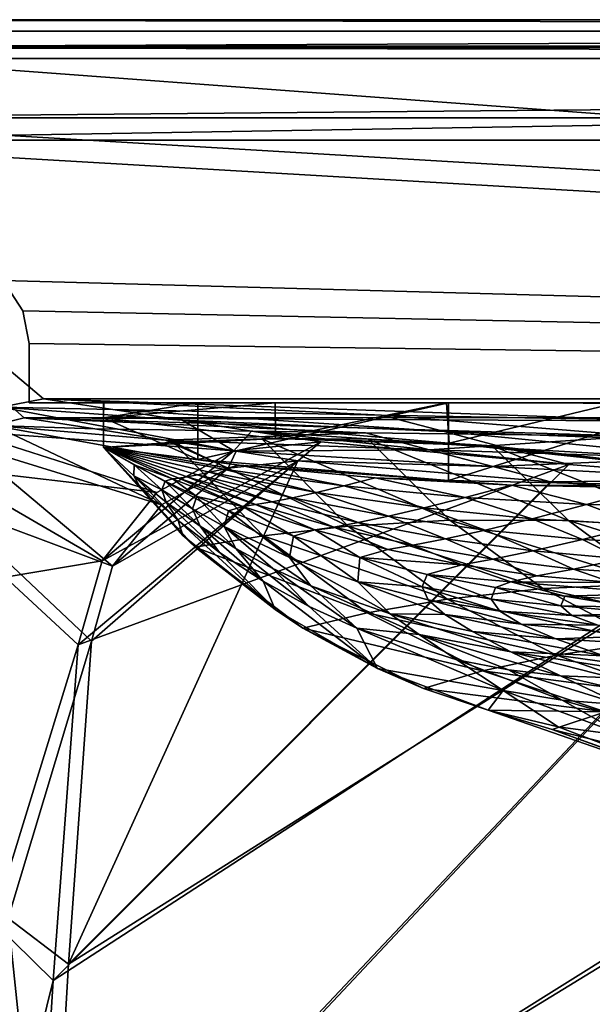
# Model space of a CAD drawing. Header units: metres. Extents: x -904 to 0, y -908 to 0.
# Tile 62 of 154: x -841 to -764, y -132 to 0. Entities that reach past the tile are written whole.
import ezdxf

# ---------------------------------------------------------------- set-up
doc = ezdxf.new("R2010")
doc.units = ezdxf.units.M

msp = doc.modelspace()

# ---------------------------------------------------------------- linework, layer by layer
at = {"layer": 'None'}
for points in [[(-885.9776, -3.567204, 2063.059814), (-239.308899, -51.564125, 2063.059814), (-25.973949, -3.563107, 2063.059814)], [(-885.9776, -3.567204, 2050.059814), (-25.973949, -3.563107, 2050.059814), (-885.977478, -3.567204, 176.059662)], [(-885.9776, -3.567204, 2063.059814), (-25.973949, -3.563107, 2063.059814), (-885.9776, -3.567204, 2050.059814)], [(-25.973949, -3.563107, 2063.059814), (-25.973949, -3.563107, 2050.059814), (-885.9776, -3.567204, 2050.059814)], [(-843.492188, -35.081711, 2063.059814), (-239.308899, -51.564125, 2063.059814), (-885.9776, -3.567204, 2063.059814)], [(-25.973949, -3.563107, 163.059692), (-239.308899, -51.564125, 163.059692), (-885.977478, -3.567204, 163.059692)], [(-885.977478, -3.567204, 163.059692), (-885.977478, -3.567204, 176.059662), (-25.973949, -3.563107, 163.059692)], [(-885.977478, -3.567204, 176.059662), (-25.973949, -3.563107, 176.059692), (-25.973949, -3.563107, 163.059692)], [(-885.977478, -3.567204, 176.059662), (-25.973949, -3.563107, 2050.059814), (-25.973949, -3.563107, 176.059692)], [(-239.308899, -51.564125, 163.059692), (-843.492188, -35.081711, 163.059692), (-885.977478, -3.567204, 163.059692)], [(-840.820007, -39.149845, 2063.059814), (-843.492188, -35.081711, 2063.059814), (-840.820007, -39.149845, 163.059692)], [(-843.492188, -35.081711, 2063.059814), (-843.492188, -35.081711, 163.059692), (-840.820007, -39.149845, 163.059692)], [(-843.492188, -35.081711, 2063.059814), (-840.820007, -39.149845, 2063.059814), (-239.308899, -51.564125, 2063.059814)], [(-239.308899, -51.564125, 163.059692), (-840.820007, -39.149845, 163.059692), (-843.492188, -35.081711, 163.059692)], [(-839.977417, -43.566975, 2063.059814), (-840.820007, -39.149845, 2063.059814), (-839.977417, -43.566975, 163.059692)], [(-840.820007, -39.149845, 2063.059814), (-840.820007, -39.149845, 163.059692), (-839.977417, -43.566975, 163.059692)], [(-840.820007, -39.149845, 2063.059814), (-839.977417, -43.566975, 2063.059814), (-239.308899, -51.564125, 2063.059814)], [(-839.977417, -43.566975, 163.059692), (-840.820007, -39.149845, 163.059692), (-239.308899, -51.564125, 163.059692)], [(-839.977356, -51.567074, 2063.059814), (-839.977417, -43.566975, 2063.059814), (-839.977356, -51.567074, 163.059692)], [(-839.977417, -43.566975, 2063.059814), (-839.977417, -43.566975, 163.059692), (-839.977356, -51.567074, 163.059692)], [(-239.308899, -51.564125, 2063.059814), (-839.977417, -43.566975, 2063.059814), (-839.977356, -51.567074, 2063.059814)], [(-839.977356, -51.567074, 163.059692), (-839.977417, -43.566975, 163.059692), (-239.308899, -51.564125, 163.059692)], [(-839.977356, -51.567074, 163.059692), (-467.23175, -51.787033, 179.151764), (-488.43335, -51.452713, 181.242859)], [(-488.43335, -51.452713, 181.242859), (-509.100311, -51.598892, 184.762161), (-839.977356, -51.567074, 163.059692)], [(-509.100311, -51.598892, 184.762161), (-530.699768, -51.560055, 189.996307), (-839.977356, -51.567074, 163.059692)], [(-839.977356, -51.567074, 163.059692), (-530.699768, -51.560055, 189.996307), (-552.6875, -51.565384, 197.086807)], [(-239.308899, -51.564125, 163.059692), (-446.597717, -51.562679, 178.448685), (-839.977356, -51.567074, 163.059692)], [(-446.597717, -51.562679, 178.448685), (-467.23175, -51.787033, 179.151764), (-839.977356, -51.567074, 163.059692)], [(-839.977356, -51.567074, 2063.059814), (-467.355255, -51.565228, 2039.645508), (-239.308899, -51.564125, 2063.059814)], [(-519.952271, -51.565491, 2038.379517), (-467.355255, -51.565228, 2039.645508), (-839.977356, -51.567074, 2063.059814)], [(-552.6875, -51.565384, 197.086807), (-575.021118, -51.566418, 206.251297), (-839.977356, -51.567074, 163.059692)], [(-572.431702, -51.56575, 2034.584595), (-519.952271, -51.565491, 2038.379517), (-839.977356, -51.567074, 2063.059814)], [(-839.977356, -51.567074, 2063.059814), (-750.220703, -51.566608, 2041.852539), (-572.431702, -51.56575, 2034.584595)], [(-575.021118, -51.566418, 206.251297), (-716.008057, -51.565823, 218.238647), (-839.977356, -51.567074, 163.059692)], [(-839.977356, -51.567074, 163.059692), (-716.008057, -51.565823, 218.238647), (-738.241882, -51.566166, 215.407654)], [(-738.241882, -51.566166, 215.407654), (-760.885681, -51.566753, 213.048294), (-839.977356, -51.567074, 163.059692)], [(-783.547546, -51.566772, 2047.543701), (-750.220703, -51.566608, 2041.852539), (-839.977356, -51.567074, 2063.059814)], [(-760.885681, -51.566753, 213.048294), (-783.818359, -51.567078, 211.231186), (-839.977356, -51.567074, 163.059692)], [(-817.303101, -51.566936, 2049.44873), (-783.547546, -51.566772, 2047.543701), (-839.977356, -51.567074, 2063.059814)], [(-839.977356, -51.567074, 2063.059814), (-829.977356, -51.567417, 2049.44873), (-817.303101, -51.566936, 2049.44873)], [(-806.891479, -51.567104, 210.011902), (-829.9599, -51.567055, 209.390945), (-839.977356, -51.567074, 163.059692)], [(-829.9599, -51.567055, 209.390945), (-829.977356, -51.567417, 660.948853), (-839.977356, -51.567074, 163.059692)], [(-839.977356, -51.567074, 163.059692), (-829.977356, -51.567417, 660.948853), (-839.977356, -51.567074, 2063.059814)], [(-829.977356, -51.567417, 660.948853), (-829.977356, -51.567417, 2049.44873), (-839.977356, -51.567074, 2063.059814)], [(-839.977356, -51.567074, 163.059692), (-783.818359, -51.567078, 211.231186), (-806.891479, -51.567104, 210.011902)], [(-817.303101, -59.183365, 2048.105957), (-817.303101, -51.566936, 2049.44873), (-829.977356, -53.567028, 2049.096191)], [(-829.977356, -53.567028, 2049.096191), (-817.303101, -51.566936, 2049.44873), (-829.977356, -51.567417, 2049.44873)], [(-806.891479, -51.567104, 210.011902), (-829.977356, -53.567417, 209.743622), (-829.9599, -51.567055, 209.390945)], [(-829.977356, -51.567417, 660.948853), (-829.9599, -51.567055, 209.390945), (-829.977356, -53.567417, 209.743622)], [(-806.830688, -56.349186, 210.803055), (-829.977356, -53.567417, 209.743622), (-806.891479, -51.567104, 210.011902)], [(-829.977356, -53.567417, 660.948853), (-829.977356, -51.567417, 660.948853), (-829.977356, -53.567417, 209.743622)], [(-829.977356, -51.567417, 2049.44873), (-829.977356, -51.567417, 660.948853), (-829.977356, -53.567028, 2049.096191)], [(-829.977356, -51.567417, 660.948853), (-829.977356, -53.567417, 660.948853), (-829.977356, -53.567028, 2049.096191)], [(-783.547546, -51.566772, 2047.543701), (-817.303101, -59.183365, 2048.105957), (-783.54895, -61.989502, 2045.689819)], [(-783.547546, -51.566772, 2047.543701), (-817.303101, -51.566936, 2049.44873), (-817.303101, -59.183365, 2048.105957)], [(-783.818359, -51.567078, 211.231186), (-806.830688, -56.349186, 210.803055), (-806.891479, -51.567104, 210.011902)], [(-783.447571, -56.971302, 212.002502), (-806.830688, -56.349186, 210.803055), (-783.818359, -51.567078, 211.231186)], [(-760.885681, -51.566753, 213.048294), (-783.447571, -56.971302, 212.002502), (-783.818359, -51.567078, 211.231186)], [(-750.220703, -51.566608, 2041.852539), (-783.54895, -61.989502, 2045.689819), (-750.231506, -62.729321, 2039.835571)], [(-750.220703, -51.566608, 2041.852539), (-783.547546, -51.566772, 2047.543701), (-783.54895, -61.989502, 2045.689819)], [(-760.045044, -59.472603, 214.226395), (-783.447571, -56.971302, 212.002502), (-760.885681, -51.566753, 213.048294)], [(-829.977295, -57.567417, 660.948853), (-829.977356, -53.567417, 660.948853), (-829.977478, -57.567192, 627.740967)], [(-829.977356, -53.567417, 660.948853), (-829.977356, -53.567417, 209.743622), (-829.977478, -57.567192, 627.740967)], [(-829.977478, -57.567192, 627.740967), (-829.977356, -53.567417, 209.743622), (-829.977051, -57.567383, 210.448822)], [(-829.977295, -57.567417, 2048.390869), (-817.303101, -59.183365, 2048.105957), (-829.977356, -53.567028, 2049.096191)], [(-829.977295, -57.567417, 2048.390869), (-829.977356, -53.567028, 2049.096191), (-829.977295, -57.567417, 1377.948853)], [(-829.977356, -53.567028, 2049.096191), (-829.977356, -53.567417, 660.948853), (-829.977295, -57.567417, 1377.948853)], [(-806.830688, -56.349186, 210.803055), (-829.977051, -57.567383, 210.448822), (-829.977356, -53.567417, 209.743622)], [(-829.977295, -57.567417, 1377.948853), (-829.977356, -53.567417, 660.948853), (-829.977295, -57.567417, 1019.241943)], [(-829.977356, -53.567417, 660.948853), (-829.977295, -57.567417, 660.948853), (-829.977295, -57.567417, 1019.241943)], [(-808.499451, -69.455406, 593.896729), (-829.977478, -57.567192, 627.740967), (-820.551208, -56.851261, 593.515869)], [(-829.977051, -57.567383, 210.448822), (-820.551208, -56.851261, 593.515869), (-829.977478, -57.567192, 627.740967)], [(-806.830688, -56.349186, 210.803055), (-808.682251, -56.373291, 559.949585), (-829.977051, -57.567383, 210.448822)], [(-808.682251, -56.373291, 559.949585), (-820.551208, -56.851261, 593.515869), (-829.977051, -57.567383, 210.448822)], [(-797.069763, -68.160744, 560.698425), (-820.551208, -56.851261, 593.515869), (-808.682251, -56.373291, 559.949585)], [(-808.499451, -69.455406, 593.896729), (-820.551208, -56.851261, 593.515869), (-797.069763, -68.160744, 560.698425)], [(-806.830688, -56.349186, 210.803055), (-794.383484, -56.421658, 527.164063), (-808.682251, -56.373291, 559.949585)], [(-797.069763, -68.160744, 560.698425), (-808.682251, -56.373291, 559.949585), (-783.368286, -67.352371, 528.251831)], [(-808.682251, -56.373291, 559.949585), (-794.383484, -56.421658, 527.164063), (-783.368286, -67.352371, 528.251831)], [(-783.447571, -56.971302, 212.002502), (-777.687378, -57.342358, 495.326935), (-806.830688, -56.349186, 210.803055)], [(-777.687378, -57.342358, 495.326935), (-794.383484, -56.421658, 527.164063), (-806.830688, -56.349186, 210.803055)], [(-783.368286, -67.352371, 528.251831), (-794.383484, -56.421658, 527.164063), (-767.424622, -67.361702, 496.708527)], [(-794.383484, -56.421658, 527.164063), (-777.687378, -57.342358, 495.326935), (-767.424622, -67.361702, 496.708527)], [(-817.647156, -70.960884, 627.740967), (-829.977478, -57.567192, 627.740967), (-808.499451, -69.455406, 593.896729)], [(-817.647156, -70.960884, 627.740967), (-819.316162, -69.390465, 660.956848), (-829.977478, -57.567192, 627.740967)], [(-819.316162, -69.390465, 660.956848), (-829.977295, -57.567417, 660.948853), (-829.977478, -57.567192, 627.740967)], [(-829.977295, -57.567417, 1019.241943), (-829.977295, -57.567417, 660.948853), (-825.165039, -62.669228, 839.72406)], [(-829.977295, -57.567417, 660.948853), (-819.316162, -69.390465, 660.956848), (-825.165039, -62.669228, 839.72406)], [(-825.858093, -59.896976, 1377.948853), (-829.977295, -57.567417, 1377.948853), (-825.881348, -61.356136, 1019.157471)], [(-829.977295, -57.567417, 1377.948853), (-829.977295, -57.567417, 1019.241943), (-825.881348, -61.356136, 1019.157471)], [(-825.881348, -61.356136, 1019.157471), (-829.977295, -57.567417, 1019.241943), (-825.165039, -62.669228, 839.72406)], [(-825.858093, -59.896976, 1377.948853), (-820.718567, -61.793884, 1542.077759), (-829.977295, -57.567417, 1377.948853)], [(-820.718567, -61.793884, 1542.077759), (-819.849792, -61.675266, 1624.141602), (-829.977295, -57.567417, 1377.948853)], [(-829.977295, -57.567417, 1377.948853), (-819.849792, -61.675266, 1624.141602), (-818.726624, -61.493801, 1706.204346)], [(-817.303101, -59.183365, 2048.105957), (-829.977295, -57.567417, 2048.390869), (-811.740112, -59.927769, 2034.453003)], [(-811.740112, -59.927769, 2034.453003), (-829.977295, -57.567417, 2048.390869), (-813.854126, -60.460445, 1952.391479)], [(-829.977295, -57.567417, 2048.390869), (-815.725525, -60.89407, 1870.329468), (-813.854126, -60.460445, 1952.391479)], [(-829.977295, -57.567417, 2048.390869), (-829.977295, -57.567417, 1377.948853), (-815.725525, -60.89407, 1870.329468)], [(-829.977295, -57.567417, 1377.948853), (-817.350769, -61.236, 1788.266846), (-815.725525, -60.89407, 1870.329468)], [(-818.726624, -61.493801, 1706.204346), (-817.350769, -61.236, 1788.266846), (-829.977295, -57.567417, 1377.948853)], [(-760.045044, -59.472603, 214.226395), (-758.643005, -59.54063, 464.616974), (-783.447571, -56.971302, 212.002502)], [(-758.643005, -59.54063, 464.616974), (-777.687378, -57.342358, 495.326935), (-783.447571, -56.971302, 212.002502)], [(-767.424622, -67.361702, 496.708527), (-777.687378, -57.342358, 495.326935), (-749.283997, -68.575119, 466.229614)], [(-777.687378, -57.342358, 495.326935), (-758.643005, -59.54063, 464.616974), (-749.283997, -68.575119, 466.229614)], [(-783.54895, -61.989502, 2045.689819), (-817.303101, -59.183365, 2048.105957), (-811.740112, -59.927769, 2034.453003)], [(-825.858093, -59.896976, 1377.948853), (-825.881348, -61.356136, 1019.157471), (-822.138, -63.253937, 1198.506348)], [(-821.679932, -62.089394, 1377.948853), (-825.858093, -59.896976, 1377.948853), (-822.138, -63.253937, 1198.506348)], [(-825.858093, -59.896976, 1377.948853), (-821.679932, -62.089394, 1377.948853), (-820.718567, -61.793884, 1542.077759)], [(-815.725525, -60.89407, 1870.329468), (-817.350769, -61.236, 1788.266846), (-804.563416, -64.314201, 1788.520508)], [(-813.854126, -60.460445, 1952.391479), (-815.725525, -60.89407, 1870.329468), (-801.3396, -63.601624, 1870.546509)], [(-801.3396, -63.601624, 1870.546509), (-815.725525, -60.89407, 1870.329468), (-804.563416, -64.314201, 1788.520508)], [(-811.740112, -59.927769, 2034.453003), (-813.854126, -60.460445, 1952.391479), (-797.625305, -62.706367, 1952.526245)], [(-797.625305, -62.706367, 1952.526245), (-813.854126, -60.460445, 1952.391479), (-801.3396, -63.601624, 1870.546509)], [(-783.54895, -61.989502, 2045.689819), (-811.740112, -59.927769, 2034.453003), (-793.427063, -61.616245, 2034.453003)], [(-793.427063, -61.616245, 2034.453003), (-811.740112, -59.927769, 2034.453003), (-797.625305, -62.706367, 1952.526245)], [(-822.138, -63.253937, 1198.506348), (-825.881348, -61.356136, 1019.157471), (-821.538818, -64.890984, 1019.069641)], [(-825.881348, -61.356136, 1019.157471), (-819.958374, -67.385284, 839.643311), (-821.538818, -64.890984, 1019.069641)], [(-825.881348, -61.356136, 1019.157471), (-825.165039, -62.669228, 839.72406), (-819.958374, -67.385284, 839.643311)], [(-821.679932, -62.089394, 1377.948853), (-822.138, -63.253937, 1198.506348), (-818.012451, -65.822189, 1198.454102)], [(-821.679932, -62.089394, 1377.948853), (-817.443665, -64.145065, 1377.948853), (-820.718567, -61.793884, 1542.077759)], [(-817.443665, -64.145065, 1377.948853), (-821.679932, -62.089394, 1377.948853), (-818.012451, -65.822189, 1198.454102)], [(-820.718567, -61.793884, 1542.077759), (-811.233337, -65.494736, 1542.235596), (-819.849792, -61.675266, 1624.141602)], [(-820.718567, -61.793884, 1542.077759), (-817.443665, -64.145065, 1377.948853), (-811.233337, -65.494736, 1542.235596)], [(-819.849792, -61.675266, 1624.141602), (-809.515015, -65.24205, 1624.357666), (-818.726624, -61.493801, 1706.204346)], [(-811.233337, -65.494736, 1542.235596), (-809.515015, -65.24205, 1624.357666), (-819.849792, -61.675266, 1624.141602)], [(-817.350769, -61.236, 1788.266846), (-818.726624, -61.493801, 1706.204346), (-807.290527, -64.856674, 1706.455444)], [(-818.726624, -61.493801, 1706.204346), (-809.515015, -65.24205, 1624.357666), (-807.290527, -64.856674, 1706.455444)], [(-804.563416, -64.314201, 1788.520508), (-817.350769, -61.236, 1788.266846), (-807.290527, -64.856674, 1706.455444)], [(-797.625305, -62.706367, 1952.526245), (-781.320801, -64.300728, 1952.658936), (-793.427063, -61.616245, 2034.453003)], [(-775.069092, -62.629826, 2034.453003), (-783.54895, -61.989502, 2045.689819), (-793.427063, -61.616245, 2034.453003)], [(-781.320801, -64.300728, 1952.658936), (-775.069092, -62.629826, 2034.453003), (-793.427063, -61.616245, 2034.453003)], [(-750.231506, -62.729321, 2039.835571), (-783.54895, -61.989502, 2045.689819), (-775.069092, -62.629826, 2034.453003)], [(-825.165039, -62.669228, 839.72406), (-819.316162, -69.390465, 660.956848), (-819.958374, -67.385284, 839.643311)], [(-818.012451, -65.822189, 1198.454102), (-822.138, -63.253937, 1198.506348), (-816.965942, -68.156616, 1018.978516)], [(-822.138, -63.253937, 1198.506348), (-821.538818, -64.890984, 1019.069641), (-816.965942, -68.156616, 1018.978516)], [(-801.3396, -63.601624, 1870.546509), (-786.84906, -65.684097, 1870.760498), (-797.625305, -62.706367, 1952.526245)], [(-786.84906, -65.684097, 1870.760498), (-781.320801, -64.300728, 1952.658936), (-797.625305, -62.706367, 1952.526245)], [(-775.069092, -62.629826, 2034.453003), (-781.320801, -64.300728, 1952.658936), (-764.966614, -65.241295, 1952.789307)], [(-756.689697, -62.967751, 2034.453003), (-750.231506, -62.729321, 2039.835571), (-775.069092, -62.629826, 2034.453003)], [(-756.689697, -62.967751, 2034.453003), (-775.069092, -62.629826, 2034.453003), (-764.966614, -65.241295, 1952.789307)], [(-764.966614, -65.241295, 1952.789307), (-748.58783, -65.526627, 1952.917114), (-756.689697, -62.967751, 2034.453003)], [(-816.965942, -68.156616, 1018.978516), (-821.538818, -64.890984, 1019.069641), (-814.388, -71.687935, 839.559021)], [(-821.538818, -64.890984, 1019.069641), (-819.958374, -67.385284, 839.643311), (-814.388, -71.687935, 839.559021)], [(-818.012451, -65.822189, 1198.454102), (-813.763428, -68.196976, 1198.400269), (-817.443665, -64.145065, 1377.948853)], [(-813.763428, -68.196976, 1198.400269), (-813.152405, -66.063393, 1377.948853), (-817.443665, -64.145065, 1377.948853)], [(-817.443665, -64.145065, 1377.948853), (-813.152405, -66.063393, 1377.948853), (-811.233337, -65.494736, 1542.235596)], [(-809.515015, -65.24205, 1624.357666), (-799.004517, -68.25634, 1624.57251), (-807.290527, -64.856674, 1706.455444)], [(-807.290527, -64.856674, 1706.455444), (-795.699463, -67.646606, 1706.703857), (-804.563416, -64.314201, 1788.520508)], [(-807.290527, -64.856674, 1706.455444), (-799.004517, -68.25634, 1624.57251), (-795.699463, -67.646606, 1706.703857)], [(-804.563416, -64.314201, 1788.520508), (-791.644836, -66.794395, 1788.770874), (-801.3396, -63.601624, 1870.546509)], [(-795.699463, -67.646606, 1706.703857), (-791.644836, -66.794395, 1788.770874), (-804.563416, -64.314201, 1788.520508)], [(-791.644836, -66.794395, 1788.770874), (-786.84906, -65.684097, 1870.760498), (-801.3396, -63.601624, 1870.546509)], [(-781.320801, -64.300728, 1952.658936), (-786.84906, -65.684097, 1870.760498), (-772.281738, -67.137718, 1870.970947)], [(-764.966614, -65.241295, 1952.789307), (-781.320801, -64.300728, 1952.658936), (-772.281738, -67.137718, 1870.970947)], [(-816.965942, -68.156616, 1018.978516), (-812.184326, -71.136299, 1018.884644), (-818.012451, -65.822189, 1198.454102)], [(-812.184326, -71.136299, 1018.884644), (-813.763428, -68.196976, 1198.400269), (-818.012451, -65.822189, 1198.454102)], [(-813.152405, -66.063393, 1377.948853), (-813.763428, -68.196976, 1198.400269), (-804.940002, -72.338348, 1198.288574)], [(-811.233337, -65.494736, 1542.235596), (-813.152405, -66.063393, 1377.948853), (-804.421814, -69.483337, 1377.948853)], [(-804.421814, -69.483337, 1377.948853), (-813.152405, -66.063393, 1377.948853), (-804.940002, -72.338348, 1198.288574)], [(-809.515015, -65.24205, 1624.357666), (-811.233337, -65.494736, 1542.235596), (-801.554932, -68.65638, 1542.393066)], [(-811.233337, -65.494736, 1542.235596), (-804.421814, -69.483337, 1377.948853), (-801.554932, -68.65638, 1542.393066)], [(-799.004517, -68.25634, 1624.57251), (-809.515015, -65.24205, 1624.357666), (-801.554932, -68.65638, 1542.393066)], [(-786.84906, -65.684097, 1870.760498), (-791.644836, -66.794395, 1788.770874), (-778.624084, -68.671196, 1789.017456)], [(-772.281738, -67.137718, 1870.970947), (-786.84906, -65.684097, 1870.760498), (-778.624084, -68.671196, 1789.017456)], [(-772.281738, -67.137718, 1870.970947), (-757.6651, -67.959587, 1871.17749), (-764.966614, -65.241295, 1952.789307)], [(-757.6651, -67.959587, 1871.17749), (-748.58783, -65.526627, 1952.917114), (-764.966614, -65.241295, 1952.789307)], [(-819.316162, -69.390465, 660.956848), (-806.900269, -79.354858, 660.695923), (-819.958374, -67.385284, 839.643311)], [(-819.958374, -67.385284, 839.643311), (-806.900269, -79.354858, 660.695923), (-814.388, -71.687935, 839.559021)], [(-783.368286, -67.352371, 528.251831), (-770.84729, -76.531425, 529.465881), (-797.069763, -68.160744, 560.698425)], [(-791.644836, -66.794395, 1788.770874), (-795.699463, -67.646606, 1706.703857), (-783.983093, -69.856628, 1706.949097)], [(-778.624084, -68.671196, 1789.017456), (-791.644836, -66.794395, 1788.770874), (-783.983093, -69.856628, 1706.949097)], [(-767.424622, -67.361702, 496.708527), (-755.866333, -75.886841, 498.220551), (-783.368286, -67.352371, 528.251831)], [(-755.866333, -75.886841, 498.220551), (-770.84729, -76.531425, 529.465881), (-783.368286, -67.352371, 528.251831)], [(-778.624084, -68.671196, 1789.017456), (-765.530029, -69.940224, 1789.259644), (-772.281738, -67.137718, 1870.970947)], [(-765.530029, -69.940224, 1789.259644), (-757.6651, -67.959587, 1871.17749), (-772.281738, -67.137718, 1870.970947)], [(-749.283997, -68.575119, 466.229614), (-738.835938, -76.369728, 467.962616), (-767.424622, -67.361702, 496.708527)], [(-738.835938, -76.369728, 467.962616), (-755.866333, -75.886841, 498.220551), (-767.424622, -67.361702, 496.708527)], [(-814.388, -71.687935, 839.559021), (-808.491455, -75.5494, 839.47168), (-816.965942, -68.156616, 1018.978516)], [(-808.491455, -75.5494, 839.47168), (-812.184326, -71.136299, 1018.884644), (-816.965942, -68.156616, 1018.978516)], [(-812.184326, -71.136299, 1018.884644), (-807.215698, -73.815018, 1018.788208), (-813.763428, -68.196976, 1198.400269)], [(-807.215698, -73.815018, 1018.788208), (-802.081726, -76.180656, 1018.689758), (-813.763428, -68.196976, 1198.400269)], [(-813.763428, -68.196976, 1198.400269), (-802.081726, -76.180656, 1018.689758), (-804.940002, -72.338348, 1198.288574)], [(-783.737427, -77.940659, 561.552246), (-808.499451, -69.455406, 593.896729), (-797.069763, -68.160744, 560.698425)], [(-804.421814, -69.483337, 1377.948853), (-795.509399, -72.346771, 1377.948853), (-801.554932, -68.65638, 1542.393066)], [(-801.554932, -68.65638, 1542.393066), (-791.714417, -71.269104, 1542.549683), (-799.004517, -68.25634, 1624.57251)], [(-801.554932, -68.65638, 1542.393066), (-795.509399, -72.346771, 1377.948853), (-791.714417, -71.269104, 1542.549683)], [(-799.004517, -68.25634, 1624.57251), (-788.348694, -70.709717, 1624.785278), (-795.699463, -67.646606, 1706.703857)], [(-791.714417, -71.269104, 1542.549683), (-788.348694, -70.709717, 1624.785278), (-799.004517, -68.25634, 1624.57251)], [(-770.84729, -76.531425, 529.465881), (-783.737427, -77.940659, 561.552246), (-797.069763, -68.160744, 560.698425)], [(-795.699463, -67.646606, 1706.703857), (-788.348694, -70.709717, 1624.785278), (-783.983093, -69.856628, 1706.949097)], [(-783.983093, -69.856628, 1706.949097), (-772.171204, -71.480919, 1707.19043), (-778.624084, -68.671196, 1789.017456)], [(-772.171204, -71.480919, 1707.19043), (-765.530029, -69.940224, 1789.259644), (-778.624084, -68.671196, 1789.017456)], [(-757.6651, -67.959587, 1871.17749), (-765.530029, -69.940224, 1789.259644), (-752.391846, -70.598877, 1789.496826)], [(-806.900269, -79.354858, 660.695923), (-819.316162, -69.390465, 660.956848), (-817.647156, -70.960884, 627.740967)], [(-794.509888, -79.80249, 594.342224), (-817.647156, -70.960884, 627.740967), (-808.499451, -69.455406, 593.896729)], [(-794.509888, -79.80249, 594.342224), (-808.499451, -69.455406, 593.896729), (-783.737427, -77.940659, 561.552246)], [(-804.421814, -69.483337, 1377.948853), (-804.940002, -72.338348, 1198.288574), (-795.755127, -75.633629, 1198.171875)], [(-795.509399, -72.346771, 1377.948853), (-804.421814, -69.483337, 1377.948853), (-795.755127, -75.633629, 1198.171875)], [(-788.348694, -70.709717, 1624.785278), (-777.57782, -72.595024, 1624.995483), (-783.983093, -69.856628, 1706.949097)], [(-783.983093, -69.856628, 1706.949097), (-777.57782, -72.595024, 1624.995483), (-772.171204, -71.480919, 1707.19043)], [(-765.530029, -69.940224, 1789.259644), (-772.171204, -71.480919, 1707.19043), (-760.293823, -72.515564, 1707.427246)], [(-752.391846, -70.598877, 1789.496826), (-765.530029, -69.940224, 1789.259644), (-760.293823, -72.515564, 1707.427246)], [(-803.156372, -81.858925, 627.740967), (-817.647156, -70.960884, 627.740967), (-794.509888, -79.80249, 594.342224)], [(-803.156372, -81.858925, 627.740967), (-806.900269, -79.354858, 660.695923), (-817.647156, -70.960884, 627.740967)], [(-808.491455, -75.5494, 839.47168), (-802.307312, -78.94381, 839.381836), (-812.184326, -71.136299, 1018.884644)], [(-802.307312, -78.94381, 839.381836), (-807.215698, -73.815018, 1018.788208), (-812.184326, -71.136299, 1018.884644)], [(-795.509399, -72.346771, 1377.948853), (-781.742615, -73.324615, 1542.704956), (-791.714417, -71.269104, 1542.549683)], [(-791.714417, -71.269104, 1542.549683), (-781.742615, -73.324615, 1542.704956), (-788.348694, -70.709717, 1624.785278)], [(-781.742615, -73.324615, 1542.704956), (-777.57782, -72.595024, 1624.995483), (-788.348694, -70.709717, 1624.785278)], [(-777.57782, -72.595024, 1624.995483), (-766.722534, -73.907089, 1625.202515), (-772.171204, -71.480919, 1707.19043)], [(-772.171204, -71.480919, 1707.19043), (-766.722534, -73.907089, 1625.202515), (-760.293823, -72.515564, 1707.427246)], [(-806.900269, -79.354858, 660.695923), (-808.491455, -75.5494, 839.47168), (-814.388, -71.687935, 839.559021)], [(-802.081726, -76.180656, 1018.689758), (-791.407471, -79.931, 1018.488159), (-804.940002, -72.338348, 1198.288574)], [(-804.940002, -72.338348, 1198.288574), (-791.407471, -79.931, 1018.488159), (-795.755127, -75.633629, 1198.171875)], [(-795.509399, -72.346771, 1377.948853), (-795.755127, -75.633629, 1198.171875), (-787.087708, -76.29068, 1288)], [(-786.436157, -74.65007, 1377.948853), (-795.509399, -72.346771, 1377.948853), (-787.087708, -76.29068, 1288)], [(-795.509399, -72.346771, 1377.948853), (-786.436157, -74.65007, 1377.948853), (-781.742615, -73.324615, 1542.704956)], [(-781.742615, -73.324615, 1542.704956), (-771.670654, -74.816589, 1542.858398), (-777.57782, -72.595024, 1624.995483)], [(-771.670654, -74.816589, 1542.858398), (-766.722534, -73.907089, 1625.202515), (-777.57782, -72.595024, 1624.995483)], [(-766.722534, -73.907089, 1625.202515), (-755.814087, -74.641838, 1625.405884), (-760.293823, -72.515564, 1707.427246)], [(-795.874756, -81.850922, 839.290039), (-807.215698, -73.815018, 1018.788208), (-802.307312, -78.94381, 839.381836)], [(-802.081726, -76.180656, 1018.689758), (-807.215698, -73.815018, 1018.788208), (-795.874756, -81.850922, 839.290039)], [(-786.436157, -74.65007, 1377.948853), (-775.150879, -75.608948, 1460.43103), (-781.742615, -73.324615, 1542.704956)], [(-781.742615, -73.324615, 1542.704956), (-775.150879, -75.608948, 1460.43103), (-771.670654, -74.816589, 1542.858398)], [(-771.670654, -74.816589, 1542.858398), (-761.530884, -75.739838, 1543.009399), (-766.722534, -73.907089, 1625.202515)], [(-761.530884, -75.739838, 1543.009399), (-755.814087, -74.641838, 1625.405884), (-766.722534, -73.907089, 1625.202515)], [(-786.436157, -74.65007, 1377.948853), (-787.087708, -76.29068, 1288), (-777.814575, -77.941223, 1287.937012)], [(-777.221619, -76.385239, 1377.948853), (-786.436157, -74.65007, 1377.948853), (-777.814575, -77.941223, 1287.937012)], [(-786.436157, -74.65007, 1377.948853), (-777.221619, -76.385239, 1377.948853), (-775.150879, -75.608948, 1460.43103)], [(-775.150879, -75.608948, 1460.43103), (-761.530884, -75.739838, 1543.009399), (-771.670654, -74.816589, 1542.858398)], [(-806.900269, -79.354858, 660.695923), (-793.103333, -87.290359, 660.488098), (-808.491455, -75.5494, 839.47168)], [(-793.103333, -87.290359, 660.488098), (-802.307312, -78.94381, 839.381836), (-808.491455, -75.5494, 839.47168)], [(-802.081726, -76.180656, 1018.689758), (-795.874756, -81.850922, 839.290039), (-787.497681, -82.738579, 928.744751)], [(-791.407471, -79.931, 1018.488159), (-802.081726, -76.180656, 1018.689758), (-787.497681, -82.738579, 928.744751)], [(-791.407471, -79.931, 1018.488159), (-784.058472, -80.023438, 1108.13501), (-795.755127, -75.633629, 1198.171875)], [(-795.755127, -75.633629, 1198.171875), (-784.058472, -80.023438, 1108.13501), (-786.300598, -78.048752, 1198.051392)], [(-787.087708, -76.29068, 1288), (-795.755127, -75.633629, 1198.171875), (-786.300598, -78.048752, 1198.051392)], [(-777.814575, -77.941223, 1287.937012), (-787.087708, -76.29068, 1288), (-776.671631, -79.560463, 1197.928345)], [(-787.087708, -76.29068, 1288), (-786.300598, -78.048752, 1198.051392), (-776.671631, -79.560463, 1197.928345)], [(-770.84729, -76.531425, 529.465881), (-757.114929, -83.752312, 530.77771), (-783.737427, -77.940659, 561.552246)], [(-777.221619, -76.385239, 1377.948853), (-777.814575, -77.941223, 1287.937012), (-768.440796, -78.859192, 1287.872437)], [(-777.221619, -76.385239, 1377.948853), (-767.885132, -77.542984, 1377.948853), (-775.150879, -75.608948, 1460.43103)], [(-767.885132, -77.542984, 1377.948853), (-777.221619, -76.385239, 1377.948853), (-768.440796, -78.859192, 1287.872437)], [(-775.150879, -75.608948, 1460.43103), (-767.885132, -77.542984, 1377.948853), (-755.966309, -77.179573, 1458.612061)], [(-775.150879, -75.608948, 1460.43103), (-755.966309, -77.179573, 1458.612061), (-761.530884, -75.739838, 1543.009399)], [(-755.866333, -75.886841, 498.220551), (-743.259094, -82.741211, 499.830872), (-770.84729, -76.531425, 529.465881)], [(-743.259094, -82.741211, 499.830872), (-757.114929, -83.752312, 530.77771), (-770.84729, -76.531425, 529.465881)], [(-769.027832, -85.47599, 562.489075), (-794.509888, -79.80249, 594.342224), (-783.737427, -77.940659, 561.552246)], [(-784.058472, -80.023438, 1108.13501), (-773.772217, -81.321571, 1107.962402), (-786.300598, -78.048752, 1198.051392)], [(-786.300598, -78.048752, 1198.051392), (-773.772217, -81.321571, 1107.962402), (-776.671631, -79.560463, 1197.928345)], [(-757.114929, -83.752312, 530.77771), (-769.027832, -85.47599, 562.489075), (-783.737427, -77.940659, 561.552246)], [(-768.440796, -78.859192, 1287.872437), (-777.814575, -77.941223, 1287.937012), (-766.965576, -80.156631, 1197.804443)], [(-777.814575, -77.941223, 1287.937012), (-776.671631, -79.560463, 1197.928345), (-766.965576, -80.156631, 1197.804443)], [(-768.440796, -78.859192, 1287.872437), (-759.029968, -79.038879, 1287.806885), (-767.885132, -77.542984, 1377.948853)], [(-767.885132, -77.542984, 1377.948853), (-758.452759, -78.114159, 1377.948853), (-755.966309, -77.179573, 1458.612061)], [(-759.029968, -79.038879, 1287.806885), (-758.452759, -78.114159, 1377.948853), (-767.885132, -77.542984, 1377.948853)], [(-793.103333, -87.290359, 660.488098), (-806.900269, -79.354858, 660.695923), (-803.156372, -81.858925, 627.740967)], [(-793.103333, -87.290359, 660.488098), (-795.874756, -81.850922, 839.290039), (-802.307312, -78.94381, 839.381836)], [(-766.965576, -80.156631, 1197.804443), (-757.286499, -79.837044, 1197.681152), (-768.440796, -78.859192, 1287.872437)], [(-757.286499, -79.837044, 1197.681152), (-759.029968, -79.038879, 1287.806885), (-768.440796, -78.859192, 1287.872437)], [(-778.972656, -87.624039, 594.839844), (-803.156372, -81.858925, 627.740967), (-794.509888, -79.80249, 594.342224)], [(-778.972656, -87.624039, 594.839844), (-794.509888, -79.80249, 594.342224), (-769.027832, -85.47599, 562.489075)], [(-791.407471, -79.931, 1018.488159), (-787.497681, -82.738579, 928.744751), (-775.158264, -85.042915, 928.531311)], [(-784.058472, -80.023438, 1108.13501), (-791.407471, -79.931, 1018.488159), (-780.348694, -82.32, 1018.283325)], [(-791.407471, -79.931, 1018.488159), (-775.158264, -85.042915, 928.531311), (-780.348694, -82.32, 1018.283325)], [(-784.058472, -80.023438, 1108.13501), (-780.348694, -82.32, 1018.283325), (-769.100037, -83.307098, 1018.078918)], [(-784.058472, -80.023438, 1108.13501), (-769.100037, -83.307098, 1018.078918), (-773.772217, -81.321571, 1107.962402)], [(-773.772217, -81.321571, 1107.962402), (-763.442993, -81.481064, 1107.791138), (-776.671631, -79.560463, 1197.928345)], [(-776.671631, -79.560463, 1197.928345), (-763.442993, -81.481064, 1107.791138), (-766.965576, -80.156631, 1197.804443)], [(-766.965576, -80.156631, 1197.804443), (-753.221802, -80.508499, 1107.624023), (-757.286499, -79.837044, 1197.681152)], [(-763.442993, -81.481064, 1107.791138), (-753.221802, -80.508499, 1107.624023), (-766.965576, -80.156631, 1197.804443)], [(-786.941162, -89.960182, 627.740967), (-803.156372, -81.858925, 627.740967), (-778.972656, -87.624039, 594.839844)], [(-786.941162, -89.960182, 627.740967), (-793.103333, -87.290359, 660.488098), (-803.156372, -81.858925, 627.740967)], [(-776.184692, -90.233307, 749.590332), (-795.874756, -81.850922, 839.290039), (-793.103333, -87.290359, 660.488098)], [(-795.874756, -81.850922, 839.290039), (-782.424622, -86.135178, 839.102722), (-787.497681, -82.738579, 928.744751)], [(-795.874756, -81.850922, 839.290039), (-776.184692, -90.233307, 749.590332), (-782.424622, -86.135178, 839.102722)], [(-769.100037, -83.307098, 1018.078918), (-757.860718, -82.87925, 1017.878784), (-773.772217, -81.321571, 1107.962402)], [(-773.772217, -81.321571, 1107.962402), (-757.860718, -82.87925, 1017.878784), (-763.442993, -81.481064, 1107.791138)], [(-787.497681, -82.738579, 928.744751), (-782.424622, -86.135178, 839.102722), (-775.490784, -87.485764, 839.008362)], [(-787.497681, -82.738579, 928.744751), (-768.475159, -88.29673, 838.914368), (-775.158264, -85.042915, 928.531311)], [(-775.490784, -87.485764, 839.008362), (-768.475159, -88.29673, 838.914368), (-787.497681, -82.738579, 928.744751)], [(-780.348694, -82.32, 1018.283325), (-762.638672, -85.599396, 928.320251), (-769.100037, -83.307098, 1018.078918)], [(-780.348694, -82.32, 1018.283325), (-775.158264, -85.042915, 928.531311), (-762.638672, -85.599396, 928.320251)], [(-769.100037, -83.307098, 1018.078918), (-750.20636, -84.398254, 928.116333), (-757.860718, -82.87925, 1017.878784)], [(-769.100037, -83.307098, 1018.078918), (-762.638672, -85.599396, 928.320251), (-750.20636, -84.398254, 928.116333)], [(-769.027832, -85.47599, 562.489075), (-757.114929, -83.752312, 530.77771), (-742.590393, -89.182762, 532.150024)], [(-753.426331, -90.956947, 563.47876), (-778.972656, -87.624039, 594.839844), (-769.027832, -85.47599, 562.489075)], [(-775.158264, -85.042915, 928.531311), (-768.475159, -88.29673, 838.914368), (-761.421204, -88.562332, 838.821289)], [(-775.158264, -85.042915, 928.531311), (-754.372375, -88.280968, 838.729675), (-762.638672, -85.599396, 928.320251)], [(-761.421204, -88.562332, 838.821289), (-754.372375, -88.280968, 838.729675), (-775.158264, -85.042915, 928.531311)], [(-753.426331, -90.956947, 563.47876), (-769.027832, -85.47599, 562.489075), (-742.590393, -89.182762, 532.150024)], [(-778.207214, -92.91716, 660.340759), (-793.103333, -87.290359, 660.488098), (-786.941162, -89.960182, 627.740967)], [(-778.207214, -92.91716, 660.340759), (-776.184692, -90.233307, 749.590332), (-793.103333, -87.290359, 660.488098)], [(-782.424622, -86.135178, 839.102722), (-768.27771, -91.545532, 749.529785), (-775.490784, -87.485764, 839.008362)], [(-776.184692, -90.233307, 749.590332), (-768.27771, -91.545532, 749.529785), (-782.424622, -86.135178, 839.102722)], [(-762.439697, -93.131081, 595.371582), (-786.941162, -89.960182, 627.740967), (-778.972656, -87.624039, 594.839844)], [(-762.439697, -93.131081, 595.371582), (-778.972656, -87.624039, 594.839844), (-753.426331, -90.956947, 563.47876)], [(-775.490784, -87.485764, 839.008362), (-768.27771, -91.545532, 749.529785), (-760.288086, -92.186218, 749.469543)], [(-775.490784, -87.485764, 839.008362), (-760.288086, -92.186218, 749.469543), (-768.475159, -88.29673, 838.914368)], [(-768.475159, -88.29673, 838.914368), (-752.272278, -92.149445, 749.410156), (-761.421204, -88.562332, 838.821289)], [(-760.288086, -92.186218, 749.469543), (-752.272278, -92.149445, 749.410156), (-768.475159, -88.29673, 838.914368)], [(-762.439697, -93.131081, 595.371582), (-778.207275, -92.91729, 627.740967), (-786.941162, -89.960182, 627.740967)], [(-778.207275, -92.91729, 627.740967), (-778.207214, -92.91716, 660.340759), (-786.941162, -89.960182, 627.740967)], [(-778.207214, -92.91716, 660.340759), (-768.78064, -95.135414, 660.282654), (-776.184692, -90.233307, 749.590332)], [(-768.78064, -95.135414, 660.282654), (-759.722168, -96.35424, 660.250793), (-776.184692, -90.233307, 749.590332)], [(-776.184692, -90.233307, 749.590332), (-759.722168, -96.35424, 660.250793), (-768.27771, -91.545532, 749.529785)], [(-759.722168, -96.35424, 660.250793), (-750.588196, -96.709656, 660.241577), (-768.27771, -91.545532, 749.529785)], [(-768.27771, -91.545532, 749.529785), (-750.588196, -96.709656, 660.241577), (-760.288086, -92.186218, 749.469543)], [(-738.155334, -106.799614, 659.977173), (-778.207214, -92.91716, 660.340759), (-778.207275, -92.91729, 627.740967)], [(-769.620239, -95.49382, 627.740967), (-778.207275, -92.91729, 627.740967), (-762.439697, -93.131081, 595.371582)], [(-778.207275, -92.91729, 627.740967), (-769.620239, -95.49382, 627.740967), (-738.155334, -106.799614, 659.977173)], [(-768.78064, -95.135414, 660.282654), (-778.207214, -92.91716, 660.340759), (-738.155334, -106.799614, 659.977173)], [(-729.808167, -105.344353, 596.419983), (-769.620239, -95.49382, 627.740967), (-762.439697, -93.131081, 595.371582)], [(-738.155334, -106.799614, 659.977173), (-759.722168, -96.35424, 660.250793), (-768.78064, -95.135414, 660.282654)], [(-735.459351, -107.892639, 627.740967), (-769.620239, -95.49382, 627.740967), (-729.808167, -105.344353, 596.419983)], [(-769.620239, -95.49382, 627.740967), (-735.459351, -107.892639, 627.740967), (-738.155334, -106.799614, 659.977173)]]:
    msp.add_3dface(points, dxfattribs=at)
at = {"layer": 'None012346'}
for points in [[(0, 0), (-900.269531, -3.735142), (-904.0047, 0)], [(0, 0), (-904.0047, 0), (-1.527202, -1.527202, 175)], [(-904.0047, 0), (-902.477478, -1.527202, 175), (-1.527202, -1.527202, 175)], [(-3.735142, -3.735142), (-900.269531, -3.735142), (0, 0)], [(-902.477478, -1.527202, 175), (-882.848145, -16.196362, 175), (-1.527202, -1.527202, 175)], [(-882.848145, -16.196362, 175), (-21.156561, -16.196362, 175), (-1.527202, -1.527202, 175)], [(-898.768494, -5.236164, 172), (-900.269531, -3.735142), (-5.236164, -5.236164, 172)], [(-900.269531, -3.735142), (-3.735142, -3.735142), (-5.236164, -5.236164, 172)], [(-5.236164, -5.236164, 172), (-882.848145, -13.196362, 172), (-898.768494, -5.236164, 172)], [(-21.156561, -13.196362, 172), (-882.848145, -13.196362, 172), (-5.236164, -5.236164, 172)], [(-21.156561, -13.196362, 160.059708), (-245.037064, -51.013153, 160.059708), (-882.848145, -13.196362, 160.059708)], [(-245.037064, -51.013153, 160.059708), (-838.07196, -51.007679, 160.059708), (-882.848145, -13.196362, 160.059708)], [(-882.848145, -13.196362, 160.059708), (-838.07196, -51.007679, 160.059708), (-843.783691, -52.143795, 160.059708)], [(-21.156561, -13.196362, 160.059708), (-882.848145, -13.196362, 160.059708), (-21.156561, -13.196362, 172)], [(-882.848145, -13.196362, 160.059708), (-882.848145, -13.196362, 172), (-21.156561, -13.196362, 172)], [(-882.848145, -16.196362, 163.059708), (-21.156561, -16.196362, 163.059708), (-882.848145, -16.196362, 175)], [(-21.156561, -16.196362, 163.059708), (-21.156561, -16.196362, 175), (-882.848145, -16.196362, 175)], [(-844.798462, -54.613621, 163.059708), (-840.648193, -53.564903, 163.059708), (-882.848145, -16.196362, 163.059708)], [(-840.648193, -53.564903, 163.059708), (-243.739731, -53.519718, 163.059708), (-882.848145, -16.196362, 163.059708)], [(-882.848145, -16.196362, 163.059708), (-243.739731, -53.519718, 163.059708), (-21.156561, -16.196362, 163.059708)], [(-843.783691, -52.143795, 160.059708), (-838.07196, -51.007679, 160.059708), (-828.743713, -52.453255, 151.04332)], [(-828.743713, -52.453255, 151.04332), (-838.07196, -51.007679, 160.059708), (-792.569336, -53.213612, 151.023407)], [(-838.07196, -51.007679, 160.059708), (-756.383728, -53.87439, 151.006119), (-792.569336, -53.213612, 151.023407)], [(-838.07196, -51.007679, 160.059708), (-245.037064, -51.013153, 160.059708), (-756.383728, -53.87439, 151.006119)], [(-848.625793, -55.379208, 160.059708), (-843.783691, -52.143795, 160.059708), (-812.467041, -57.985153, 123.962868)], [(-812.467041, -57.985153, 123.962868), (-843.783691, -52.143795, 160.059708), (-819.415466, -53.89883, 142.026932)], [(-843.783691, -52.143795, 160.059708), (-828.743713, -52.453255, 151.04332), (-819.415466, -53.89883, 142.026932)], [(-819.415466, -53.89883, 142.026932), (-828.743713, -52.453255, 151.04332), (-784.162048, -55.419205, 141.987122)], [(-828.743713, -52.453255, 151.04332), (-792.569336, -53.213612, 151.023407), (-784.162048, -55.419205, 141.987122)], [(-831.139282, -55.058971, 153.736267), (-840.648193, -53.564903, 163.059708), (-844.798462, -54.613621, 163.059708)], [(-840.648193, -53.564903, 163.059708), (-321.351135, -56.11396, 154.215454), (-243.739731, -53.519718, 163.059708)], [(-794.722656, -55.581898, 153.970291), (-758.300842, -56.021824, 154.161804), (-840.648193, -53.564903, 163.059708)], [(-758.300842, -56.021824, 154.161804), (-321.351135, -56.11396, 154.215454), (-840.648193, -53.564903, 163.059708)], [(-840.648193, -53.564903, 163.059708), (-831.139282, -55.058971, 153.736267), (-794.722656, -55.581898, 153.970291)], [(-810.087219, -55.344406, 133.010544), (-819.415466, -53.89883, 142.026932), (-775.754761, -57.624794, 132.950836)], [(-819.415466, -53.89883, 142.026932), (-784.162048, -55.419205, 141.987122), (-775.754761, -57.624794, 132.950836)], [(-819.415466, -53.89883, 142.026932), (-810.087219, -55.344406, 133.010544), (-812.467041, -57.985153, 123.962868)], [(-784.162048, -55.419205, 141.987122), (-792.569336, -53.213612, 151.023407), (-748.891479, -56.740417, 141.95253)], [(-792.569336, -53.213612, 151.023407), (-756.383728, -53.87439, 151.006119), (-748.891479, -56.740417, 141.95253)], [(-851.861267, -60.221352, 160.059708), (-848.625793, -55.379208, 160.059708), (-822.802551, -63.612343, 123.815521)], [(-822.802551, -63.612343, 123.815521), (-848.625793, -55.379208, 160.059708), (-812.467041, -57.985153, 123.962868)], [(-822.173523, -65.264931, 126.77327), (-844.798462, -54.613621, 163.059708), (-848.193542, -57.239868, 163.059708)], [(-822.173523, -65.264931, 126.77327), (-813.218445, -60.356842, 126.901794), (-844.798462, -54.613621, 163.059708)], [(-813.218445, -60.356842, 126.901794), (-821.63385, -56.550457, 144.407562), (-844.798462, -54.613621, 163.059708)], [(-844.798462, -54.613621, 163.059708), (-821.63385, -56.550457, 144.407562), (-831.139282, -55.058971, 153.736267)], [(-831.139282, -55.058971, 153.736267), (-821.63385, -56.550457, 144.407562), (-794.722656, -55.581898, 153.970291)], [(-821.63385, -56.550457, 144.407562), (-786.153015, -57.856766, 144.639053), (-794.722656, -55.581898, 153.970291)], [(-810.087219, -55.344406, 133.010544), (-800.758911, -56.789982, 123.994171), (-812.467041, -57.985153, 123.962868)], [(-800.758911, -56.789982, 123.994171), (-810.087219, -55.344406, 133.010544), (-767.347473, -59.830387, 123.914551)], [(-810.087219, -55.344406, 133.010544), (-775.754761, -57.624794, 132.950836), (-767.347473, -59.830387, 123.914551)], [(-786.153015, -57.856766, 144.639053), (-758.300842, -56.021824, 154.161804), (-794.722656, -55.581898, 153.970291)], [(-775.754761, -57.624794, 132.950836), (-784.162048, -55.419205, 141.987122), (-741.399231, -59.606445, 132.898956)], [(-784.162048, -55.419205, 141.987122), (-748.891479, -56.740417, 141.95253), (-741.399231, -59.606445, 132.898956)], [(-830.159363, -72.795563, 123.57505), (-800.758911, -56.789982, 123.994171), (-833.39563, -84.107132, 123.278839)], [(-800.758911, -56.789982, 123.994171), (-767.347473, -59.830387, 123.914551), (-833.39563, -84.107132, 123.278839)], [(-812.467041, -57.985153, 123.962868), (-800.758911, -56.789982, 123.994171), (-830.159363, -72.795563, 123.57505)], [(-821.63385, -56.550457, 144.407562), (-812.132507, -58.038654, 135.074081), (-786.153015, -57.856766, 144.639053)], [(-812.132507, -58.038654, 135.074081), (-821.63385, -56.550457, 144.407562), (-813.218445, -60.356842, 126.901794)], [(-786.153015, -57.856766, 144.639053), (-750.660828, -58.974827, 144.827957), (-758.300842, -56.021824, 154.161804)], [(-828.764404, -73.531052, 126.556816), (-848.193542, -57.239868, 163.059708), (-851.196777, -65.135635, 163.059708)], [(-828.764404, -73.531052, 126.556816), (-822.173523, -65.264931, 126.77327), (-848.193542, -57.239868, 163.059708)], [(-822.802551, -63.612343, 123.815521), (-812.467041, -57.985153, 123.962868), (-830.159363, -72.795563, 123.57505)], [(-803.848206, -59.333576, 126.928589), (-812.132507, -58.038654, 135.074081), (-813.218445, -60.356842, 126.901794)], [(-812.132507, -58.038654, 135.074081), (-777.587097, -60.129845, 135.303894), (-786.153015, -57.856766, 144.639053)], [(-812.132507, -58.038654, 135.074081), (-803.848206, -59.333576, 126.928589), (-777.587097, -60.129845, 135.303894)], [(-786.153015, -57.856766, 144.639053), (-777.587097, -60.129845, 135.303894), (-750.660828, -58.974827, 144.827957)], [(-767.347473, -59.830387, 123.914551), (-775.754761, -57.624794, 132.950836), (-733.906982, -62.472473, 123.845367)], [(-775.754761, -57.624794, 132.950836), (-741.399231, -59.606445, 132.898956), (-733.906982, -62.472473, 123.845367)], [(-769.821655, -62.186054, 126.853897), (-803.848206, -59.333576, 126.928589), (-834.682922, -127.08474, 125.154465)], [(-803.848206, -59.333576, 126.928589), (-831.615356, -83.59404, 126.293304), (-834.682922, -127.08474, 125.154465)], [(-831.615356, -83.59404, 126.293304), (-803.848206, -59.333576, 126.928589), (-828.764404, -73.531052, 126.556816)], [(-803.848206, -59.333576, 126.928589), (-813.218445, -60.356842, 126.901794), (-828.764404, -73.531052, 126.556816)], [(-803.848206, -59.333576, 126.928589), (-769.821655, -62.186054, 126.853897), (-777.587097, -60.129845, 135.303894)], [(-777.587097, -60.129845, 135.303894), (-743.024048, -61.926983, 135.491211), (-750.660828, -58.974827, 144.827957)], [(-851.861267, -60.221352, 160.059708), (-830.159363, -72.795563, 123.57505), (-843.196533, -75.020088, 141.669266)], [(-830.159363, -72.795563, 123.57505), (-851.861267, -60.221352, 160.059708), (-822.802551, -63.612343, 123.815521)], [(-833.39563, -84.107132, 123.278839), (-767.347473, -59.830387, 123.914551), (-836.753357, -129.263702, 122.096375)], [(-767.347473, -59.830387, 123.914551), (-733.906982, -62.472473, 123.845367), (-836.753357, -129.263702, 122.096375)], [(-828.764404, -73.531052, 126.556816), (-813.218445, -60.356842, 126.901794), (-822.173523, -65.264931, 126.77327)], [(-777.587097, -60.129845, 135.303894), (-769.821655, -62.186054, 126.853897), (-743.024048, -61.926983, 135.491211)], [(-769.821655, -62.186054, 126.853897), (-834.682922, -127.08474, 125.154465), (-735.781311, -64.685555, 126.788445)], [(-769.821655, -62.186054, 126.853897), (-735.781311, -64.685555, 126.788445), (-743.024048, -61.926983, 135.491211)], [(-836.753357, -129.263702, 122.096375), (-733.906982, -62.472473, 123.845367), (-839.567505, -174.543259, 120.91069)], [(-733.906982, -62.472473, 123.845367), (-666.961548, -66.560753, 123.738312), (-839.567505, -174.543259, 120.91069)], [(-834.682922, -127.08474, 125.154465), (-837.372864, -172.817093, 123.956917), (-735.781311, -64.685555, 126.788445)], [(-735.781311, -64.685555, 126.788445), (-837.372864, -172.817093, 123.956917), (-667.053589, -68.612343, 126.685616)], [(-831.615356, -83.59404, 126.293304), (-828.764404, -73.531052, 126.556816), (-851.196777, -65.135635, 163.059708)], [(-831.615356, -83.59404, 126.293304), (-851.196777, -65.135635, 163.059708), (-842.804382, -120.861183, 143.851135)], [(-839.567505, -174.543259, 120.91069), (-666.961548, -66.560753, 123.738312), (-841.835022, -219.950729, 119.721657)], [(-666.961548, -66.560753, 123.738312), (-599.944275, -69.05455, 123.673012), (-841.835022, -219.950729, 119.721657)], [(-837.372864, -172.817093, 123.956917), (-839.58783, -220.120651, 122.718231), (-667.053589, -68.612343, 126.685616)], [(-667.053589, -68.612343, 126.685616), (-839.58783, -220.120651, 122.718231), (-600.732117, -70.937904, 126.624718)], [(-532.85614, -69.952972, 123.649483), (-845.314697, -356.196716, 116.153923), (-844.710205, -310.88327, 117.3405)], [(-845.314697, -356.196716, 116.153923), (-532.85614, -69.952972, 123.649483), (-452.00235, -701.143799, 107.12117)], [(-843.550476, -265.429565, 118.530746), (-532.85614, -69.952972, 123.649483), (-844.710205, -310.88327, 117.3405)], [(-841.835022, -219.950729, 119.721657), (-599.944275, -69.05455, 123.673012), (-843.550476, -265.429565, 118.530746)], [(-599.944275, -69.05455, 123.673012), (-532.85614, -69.952972, 123.649483), (-843.550476, -265.429565, 118.530746)], [(-839.58783, -220.120651, 122.718231), (-841.193481, -266.056061, 121.515373), (-600.732117, -70.937904, 126.624718)], [(-600.732117, -70.937904, 126.624718), (-841.193481, -266.056061, 121.515373), (-533.266968, -71.798462, 126.602188)], [(-843.196533, -75.020088, 141.669266), (-830.159363, -72.795563, 123.57505), (-833.39563, -84.107132, 123.278839)], [(-533.266968, -71.798462, 126.602188), (-842.252441, -311.199249, 120.333252), (-842.800293, -356.543121, 119.145882)], [(-533.266968, -71.798462, 126.602188), (-842.800293, -356.543121, 119.145882), (-452.00235, -703.006531, 110.073418)], [(-841.193481, -266.056061, 121.515373), (-842.252441, -311.199249, 120.333252), (-533.266968, -71.798462, 126.602188)], [(-844.875366, -121.315903, 141.078033), (-843.196533, -75.020088, 141.669266), (-833.39563, -84.107132, 123.278839)], [(-836.753357, -129.263702, 122.096375), (-844.875366, -121.315903, 141.078033), (-833.39563, -84.107132, 123.278839)], [(-842.804382, -120.861183, 143.851135), (-834.682922, -127.08474, 125.154465), (-831.615356, -83.59404, 126.293304)], [(-846.28241, -167.626755, 140.485199), (-844.875366, -121.315903, 141.078033), (-836.753357, -129.263702, 122.096375)], [(-844.011963, -167.349915, 143.090485), (-837.372864, -172.817093, 123.956917), (-842.804382, -120.861183, 143.851135)], [(-837.372864, -172.817093, 123.956917), (-834.682922, -127.08474, 125.154465), (-842.804382, -120.861183, 143.851135)], [(-839.567505, -174.543259, 120.91069), (-846.28241, -167.626755, 140.485199), (-836.753357, -129.263702, 122.096375)]]:
    msp.add_3dface(points, dxfattribs=at)

doc.saveas('drawing.dxf')
